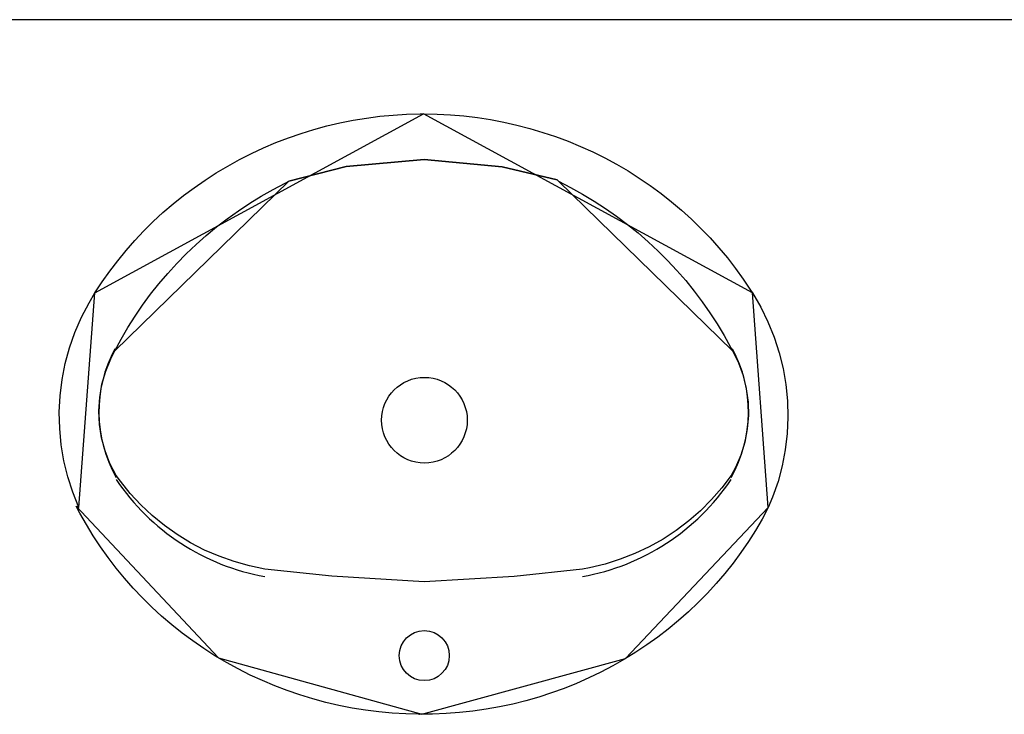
# Model space of a CAD drawing. Header units: millimetres. Extents: x -15 to 127, y -65 to 67.
# Tile 139 of 256: x 38.0633 to 38.1323, y -50.3652 to -50.3166. Entities that reach past the tile are written whole.
import ezdxf

# ---------------------------------------------------------------- set-up
doc = ezdxf.new("R2010")
doc.units = ezdxf.units.MM
doc.header["$MEASUREMENT"] = 0
doc.layers.add('Calque 5', color=7, linetype='Continuous')

# ---------------------------------------------------------------- blocks, each defined once
blk = doc.blocks.new('PD_27186')
at = {"layer": 'Calque 5', "color": 0}
for points in [[(14.30447392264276, -36.47058704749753), (14.30541720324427, -36.47060520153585), (14.30635925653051, -36.47065517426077), (14.30729893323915, -36.47073690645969), (14.30823508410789, -36.47085029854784), (14.30916657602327, -36.4709952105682), (14.31009226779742, -36.47117146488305), (14.31101103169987, -36.47137884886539), (14.31192175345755, -36.47161710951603), (14.31282331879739, -36.47188595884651), (14.31371463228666, -36.47218506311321), (14.31459460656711, -36.47251406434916), (14.31546217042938, -36.47287255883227), (14.31631626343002, -36.47326010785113), (14.31715584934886, -36.47367624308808), (14.31797990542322, -36.47412045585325), (14.31878742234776, -36.47459220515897), (14.31957742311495, -36.47509091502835), (14.32034893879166, -36.47561597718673), (14.32110103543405, -36.47616675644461), (14.32183279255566, -36.47674257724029), (14.32254331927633, -36.47734274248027), (14.32323175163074, -36.47796651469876), (14.32389724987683, -36.47861314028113), (14.32453900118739, -36.47928182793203), (14.32515622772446, -36.47997176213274), (14.32574817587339, -36.48068210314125), (14.32631412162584, -36.48141198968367), (14.32685337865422, -36.4821605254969), (14.32736529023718, -36.48292680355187), (14.32749697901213, -36.48313382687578), (14.32807893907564, -36.4841290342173), (14.32858756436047, -36.48516077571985), (14.32902051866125, -36.48622431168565), (14.32937568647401, -36.48731445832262), (14.32965134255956, -36.48842590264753), (14.32984614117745, -36.48955323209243), (14.32995913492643, -36.49069095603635), (14.32998976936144, -36.49183352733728), (14.32993790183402, -36.4929753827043), (14.32980377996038, -36.49411095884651), (14.32958805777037, -36.49523472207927), (14.32929178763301, -36.49634119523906), (14.32891641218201, -36.49742499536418), (14.32861317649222, -36.49815468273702), (14.32817711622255, -36.49896441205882), (14.32771187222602, -36.49975900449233), (14.32721823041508, -36.50053741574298), (14.32669679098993, -36.50129869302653), (14.32614819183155, -36.50204191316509), (14.32557310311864, -36.50276616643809), (14.32497222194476, -36.50347057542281), (14.32434628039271, -36.50415427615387), (14.32369604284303, -36.50481643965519), (14.3230223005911, -36.5054562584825), (14.32232587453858, -36.50607295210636), (14.32160761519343, -36.50666577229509), (14.32086839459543, -36.50723399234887), (14.32010911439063, -36.50777692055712), (14.31933070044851, -36.50829389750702), (14.31853410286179, -36.50878429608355), (14.31772028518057, -36.5092475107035), (14.31689024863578, -36.50968298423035), (14.31604499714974, -36.51009018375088), (14.31518556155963, -36.51046861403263), (14.31431299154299, -36.51081781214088), (14.31342835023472, -36.51113735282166), (14.31253271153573, -36.51142684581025), (14.31162717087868, -36.51168594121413), (14.31071282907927, -36.51191432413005), (14.30979080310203, -36.51211171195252), (14.30886221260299, -36.51227786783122), (14.30792818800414, -36.5124125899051), (14.3069898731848, -36.51251570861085), (14.30604840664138, -36.51258710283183), (14.30510493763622, -36.51262668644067), (14.30416061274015, -36.51263440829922), (14.30321658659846, -36.51261026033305), (14.30227400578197, -36.51255427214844), (14.30133401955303, -36.51246651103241), (14.30039777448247, -36.5123470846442), (14.29946641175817, -36.51219613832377), (14.29854106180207, -36.51201385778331), (14.29762285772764, -36.51180046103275), (14.29671291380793, -36.51155620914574), (14.29581233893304, -36.51128140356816), (14.29492223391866, -36.51097637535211), (14.29404368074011, -36.51064149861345), (14.29317775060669, -36.51027717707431), (14.29232549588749, -36.509883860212), (14.29148795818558, -36.50946202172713), (14.29066615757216, -36.50901218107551), (14.28986109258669, -36.50853488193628), (14.28907374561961, -36.50803070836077), (14.28830507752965, -36.50750027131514), (14.2875560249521, -36.50694422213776), (14.2868274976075, -36.50636323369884), (14.28612038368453, -36.50575801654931), (14.28543554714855, -36.50512930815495), (14.28477381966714, -36.50447787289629), (14.28413600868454, -36.5038045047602), (14.28352288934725, -36.50311002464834), (14.28293521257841, -36.50239528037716), (14.28237369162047, -36.50166113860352), (14.28183901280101, -36.50090849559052), (14.28133182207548, -36.50013826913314), (14.2808527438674, -36.49935139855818), (14.28040235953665, -36.49854884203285), (14.28014842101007, -36.49806466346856), (14.28033469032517, -36.49815468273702), (14.27990593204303, -36.49708955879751), (14.27955506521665, -36.49599811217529), (14.27928379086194, -36.49488565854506), (14.2790934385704, -36.49375761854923), (14.27898493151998, -36.4926194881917), (14.27895879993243, -36.49147681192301), (14.27901517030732, -36.49033515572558), (14.27915376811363, -36.48920008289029), (14.27937391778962, -36.4880771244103), (14.27967454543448, -36.4869717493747), (14.28005418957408, -36.48588934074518), (14.2805110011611, -36.48483517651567), (14.2810427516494, -36.48381439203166), (14.28145074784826, -36.48313411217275), (14.28195540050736, -36.48236299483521), (14.28248743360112, -36.48160964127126), (14.2830463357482, -36.4808747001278), (14.28363142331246, -36.48015906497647), (14.28424198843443, -36.47946361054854), (14.28487728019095, -36.478789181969), (14.28553652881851, -36.47813660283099), (14.28621893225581, -36.47750666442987), (14.28692365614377, -36.47690013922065), (14.28764984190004, -36.47631776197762), (14.28839660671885, -36.47576024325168), (14.28916304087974, -36.47522826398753), (14.28994821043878, -36.47472247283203), (14.29075115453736, -36.47424348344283), (14.29157090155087, -36.47379187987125), (14.29240644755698, -36.47336821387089), (14.29325677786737, -36.47297299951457), (14.29412085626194, -36.47260672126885), (14.29499762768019, -36.47226982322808), (14.29588602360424, -36.47196271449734), (14.29678496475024, -36.47168577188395), (14.29769335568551, -36.47143933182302), (14.29861008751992, -36.4712236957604), (14.29953404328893, -36.47103912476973), (14.30046409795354, -36.47088584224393), (14.3013991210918, -36.47076403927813), (14.30233796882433, -36.4706738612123), (14.3032794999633, -36.47061541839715), (14.30422256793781, -36.47058878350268), (14.3044739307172, -36.47058705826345)], [(14.28145088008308, -36.48313384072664), (14.30447392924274, -36.47058705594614)], [(14.32749697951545, -36.48313382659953), (14.30447392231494, -36.4705870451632)], [(14.2803346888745, -36.49815468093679), (14.28145074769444, -36.48313411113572)], [(14.32861317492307, -36.49815468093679), (14.32749711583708, -36.48313411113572)], [(14.28014841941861, -36.49806466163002), (14.29010408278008, -36.50868289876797), (14.30435207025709, -36.51263541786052), (14.31861564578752, -36.50873581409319), (14.32861339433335, -36.49815460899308)]]:
    blk.add_lwpolyline(points, dxfattribs=at)
blk = doc.blocks.new('PD_27187')
at = {"layer": 'Calque 5', "color": 0}
for points in [[(14.28284609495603, -36.48718156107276), (14.28328969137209, -36.4863568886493), (14.28376278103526, -36.48554768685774), (14.28426479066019, -36.48475494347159), (14.28479510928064, -36.48397962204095), (14.28535308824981, -36.48322266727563), (14.28593805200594, -36.48248500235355), (14.28654928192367, -36.48176752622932), (14.28718603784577, -36.48107111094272), (14.28784754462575, -36.48039660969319), (14.28853299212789, -36.47974483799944), (14.28924154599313, -36.47911659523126), (14.28997234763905, -36.47851264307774), (14.29072450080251, -36.4779337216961), (14.29149709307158, -36.47738053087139), (14.29228918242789, -36.47685374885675), (14.29309979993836, -36.47635401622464), (14.29392796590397, -36.47588193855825), (14.29477266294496, -36.47543809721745), (14.29503210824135, -36.47530907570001), (14.29904380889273, -36.47427480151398), (14.30452044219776, -36.47378002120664), (14.30997391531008, -36.47429719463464), (14.31382273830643, -36.47521911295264), (14.31391576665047, -36.47530905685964), (14.31476527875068, -36.4757442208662), (14.31559856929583, -36.47620778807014), (14.31641461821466, -36.4766991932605), (14.31721243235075, -36.47721783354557), (14.31799104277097, -36.47776307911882), (14.31874949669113, -36.47833426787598), (14.31948687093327, -36.47893070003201), (14.32020226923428, -36.47955165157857), (14.32089481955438, -36.48019636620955), (14.32156367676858, -36.48086405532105), (14.32220802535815, -36.48155390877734), (14.32282708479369, -36.48226508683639), (14.32342009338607, -36.4829967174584), (14.32398633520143, -36.48374791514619), (14.32452511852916, -36.48451776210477), (14.32503578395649, -36.48530532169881), (14.32551771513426, -36.48610963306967), (14.32597031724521, -36.48692971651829), (14.3261017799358, -36.48718154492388), (14.32651968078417, -36.48803337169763), (14.32684320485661, -36.4889227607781), (14.32706880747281, -36.48983997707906), (14.3271940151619, -36.49077497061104), (14.3272174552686, -36.49171749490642), (14.32713887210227, -36.49265722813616), (14.32695912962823, -36.49358386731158), (14.32668019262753, -36.49448726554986), (14.3263051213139, -36.49535752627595), (14.32600875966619, -36.49590586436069), (14.3253545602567, -36.49677761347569), (14.32463907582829, -36.49760294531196), (14.32386578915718, -36.49837800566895), (14.32303847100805, -36.49909902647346), (14.3221611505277, -36.49976248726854), (14.32123809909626, -36.50036516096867), (14.32027381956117, -36.50090410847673), (14.31927300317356, -36.50137670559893), (14.31824053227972, -36.50178065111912), (14.31718143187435, -36.50211397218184), (14.31610086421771, -36.50237505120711), (14.31559017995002, -36.50247188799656), (14.31082265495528, -36.50298906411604), (14.30452044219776, -36.50337131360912), (14.29803209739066, -36.50295533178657), (14.29335768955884, -36.50247188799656), (14.29226889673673, -36.50224501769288), (14.29119911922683, -36.50194526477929), (14.29015357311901, -36.50157409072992), (14.28913735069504, -36.5011332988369), (14.28815540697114, -36.50062503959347), (14.28721252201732, -36.50005179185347), (14.28631329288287, -36.49941634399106), (14.28546209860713, -36.49872179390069), (14.28466308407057, -36.4979715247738), (14.28392014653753, -36.49716919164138), (14.28323690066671, -36.49631870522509), (14.28293911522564, -36.49590603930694), (14.28250314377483, -36.49506255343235), (14.28216072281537, -36.49417980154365), (14.28191561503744, -36.4932672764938), (14.28177049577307, -36.49233497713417), (14.28172696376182, -36.49139312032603), (14.28178549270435, -36.4904520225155), (14.28194543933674, -36.4895219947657), (14.28220505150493, -36.48861322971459), (14.28256148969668, -36.48773567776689), (14.28284609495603, -36.48718155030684)], [(14.31382273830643, -36.47521911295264), (14.30997391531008, -36.47429719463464), (14.30452044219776, -36.47378002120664), (14.29904380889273, -36.47427480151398), (14.2950322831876, -36.47530923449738)], [(14.28284609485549, -36.48718156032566), (14.29503210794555, -36.4753090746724)], [(14.32610177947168, -36.48718154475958), (14.31391576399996, -36.47530905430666)], [(14.31559017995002, -36.50247188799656), (14.31082265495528, -36.50298906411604), (14.30452044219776, -36.50337131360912), (14.29803209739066, -36.50295533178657), (14.29335768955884, -36.50247188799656)]]:
    blk.add_lwpolyline(points, dxfattribs=at)
for centre, radius, start, end in [((14.29104227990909, -36.49146246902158), 0.00931559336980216, 151.6224822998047, 209.5588531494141), ((14.31790558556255, -36.49146246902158), 0.009315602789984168, 330.4411468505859, 28.37751770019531), ((14.29617287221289, -36.48728505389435), 0.01595715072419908, 213.9699401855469, 259.8386077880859), ((14.31277499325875, -36.48728504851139), 0.01595716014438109, 280.161392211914, 326.0300598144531)]:
    blk.add_arc(centre, radius, start, end, dxfattribs=at)
blk = doc.blocks.new('PD_27185')
at = {"layer": 'Calque 5', "color": 0}
for points in [[(14.31382273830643, -36.47521911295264), (14.30997391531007, -36.4742971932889), (14.30452044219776, -36.47378002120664), (14.29904380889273, -36.47427480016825), (14.2950322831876, -36.47530923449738)], [(14.28284609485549, -36.48718156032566), (14.29503210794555, -36.4753090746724)], [(14.32610177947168, -36.48718154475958), (14.31391576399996, -36.47530905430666)], [(14.31559017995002, -36.50247188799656), (14.31082265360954, -36.5029890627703), (14.30452044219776, -36.50337131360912), (14.29803209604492, -36.50295533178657), (14.29335768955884, -36.50247188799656)]]:
    blk.add_lwpolyline(points, dxfattribs=at)
for centre, radius in [((14.30452592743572, -36.49204466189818), 0.002999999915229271), ((14.30452095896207, -36.50852819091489), 0.001750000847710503)]:
    blk.add_circle(centre, radius, dxfattribs=at)
for centre, radius, start, end in [((14.29104227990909, -36.49146246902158), 0.00931559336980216, 151.6224822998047, 209.5588531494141), ((14.31790558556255, -36.49146246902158), 0.009315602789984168, 330.4411468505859, 28.37751770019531), ((14.29617287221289, -36.48728505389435), 0.01595715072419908, 213.9699401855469, 259.8386077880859), ((14.31277499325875, -36.48728504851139), 0.01595716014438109, 280.161392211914, 326.0300598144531)]:
    blk.add_arc(centre, radius, start, end, dxfattribs=at)
at = {"layer": 'Calque 5'}
for name in ['PD_27186', 'PD_27187']:
    blk.add_blockref(name, (0, 0), dxfattribs=at)
blk = doc.blocks.new('PD_27184')
at = {"layer": 'Calque 5', "color": 0}
blk.add_point((14.30416061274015, -36.51263440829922), dxfattribs=at)
at = {"layer": 'Calque 5'}
blk.add_blockref('PD_27185', (0, 0), dxfattribs=at)
blk = doc.blocks.new('PD_28529')
at = {"layer": 'Calque 5', "color": 0}
for points in [[(14.30447392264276, -36.47058704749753), (14.30541720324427, -36.47060520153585), (14.30635925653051, -36.47065517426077), (14.30729893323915, -36.47073690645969), (14.30823508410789, -36.47085029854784), (14.30916657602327, -36.4709952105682), (14.31009226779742, -36.47117146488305), (14.31101103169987, -36.47137884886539), (14.31192175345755, -36.47161710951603), (14.31282331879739, -36.47188595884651), (14.31371463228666, -36.47218506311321), (14.31459460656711, -36.47251406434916), (14.31546217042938, -36.47287255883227), (14.31631626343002, -36.47326010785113), (14.31715584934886, -36.47367624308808), (14.31797990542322, -36.47412045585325), (14.31878742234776, -36.47459220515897), (14.31957742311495, -36.47509091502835), (14.32034893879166, -36.47561597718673), (14.32110103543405, -36.47616675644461), (14.32183279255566, -36.47674257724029), (14.32254331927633, -36.47734274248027), (14.32323175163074, -36.47796651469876), (14.32389724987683, -36.47861314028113), (14.32453900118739, -36.47928182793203), (14.32515622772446, -36.47997176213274), (14.32574817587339, -36.48068210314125), (14.32631412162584, -36.48141198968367), (14.32685337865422, -36.4821605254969), (14.32736529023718, -36.48292680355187), (14.32749697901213, -36.48313382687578), (14.32807893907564, -36.4841290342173), (14.32858756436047, -36.48516077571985), (14.32902051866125, -36.48622431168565), (14.32937568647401, -36.48731445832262), (14.32965134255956, -36.48842590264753), (14.32984614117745, -36.48955323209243), (14.32995913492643, -36.49069095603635), (14.32998976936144, -36.49183352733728), (14.32993790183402, -36.4929753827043), (14.32980377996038, -36.49411095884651), (14.32958805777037, -36.49523472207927), (14.32929178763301, -36.49634119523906), (14.32891641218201, -36.49742499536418), (14.32861317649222, -36.49815468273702), (14.32817711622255, -36.49896441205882), (14.32771187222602, -36.49975900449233), (14.32721823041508, -36.50053741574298), (14.32669679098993, -36.50129869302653), (14.32614819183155, -36.50204191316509), (14.32557310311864, -36.50276616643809), (14.32497222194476, -36.50347057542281), (14.32434628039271, -36.50415427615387), (14.32369604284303, -36.50481643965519), (14.3230223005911, -36.5054562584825), (14.32232587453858, -36.50607295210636), (14.32160761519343, -36.50666577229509), (14.32086839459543, -36.50723399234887), (14.32010911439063, -36.50777692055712), (14.31933070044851, -36.50829389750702), (14.31853410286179, -36.50878429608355), (14.31772028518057, -36.5092475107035), (14.31689024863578, -36.50968298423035), (14.31604499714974, -36.51009018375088), (14.31518556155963, -36.51046861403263), (14.31431299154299, -36.51081781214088), (14.31342835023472, -36.51113735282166), (14.31253271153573, -36.51142684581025), (14.31162717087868, -36.51168594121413), (14.31071282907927, -36.51191432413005), (14.30979080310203, -36.51211171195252), (14.30886221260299, -36.51227786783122), (14.30792818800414, -36.5124125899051), (14.3069898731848, -36.51251570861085), (14.30604840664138, -36.51258710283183), (14.30510493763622, -36.51262668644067), (14.30416061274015, -36.51263440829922), (14.30321658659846, -36.51261026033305), (14.30227400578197, -36.51255427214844), (14.30133401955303, -36.51246651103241), (14.30039777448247, -36.5123470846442), (14.29946641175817, -36.51219613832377), (14.29854106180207, -36.51201385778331), (14.29762285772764, -36.51180046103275), (14.29671291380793, -36.51155620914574), (14.29581233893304, -36.51128140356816), (14.29492223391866, -36.51097637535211), (14.29404368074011, -36.51064149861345), (14.29317775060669, -36.51027717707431), (14.29232549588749, -36.509883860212), (14.29148795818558, -36.50946202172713), (14.29066615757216, -36.50901218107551), (14.28986109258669, -36.50853488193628), (14.28907374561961, -36.50803070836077), (14.28830507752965, -36.50750027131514), (14.2875560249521, -36.50694422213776), (14.2868274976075, -36.50636323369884), (14.28612038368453, -36.50575801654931), (14.28543554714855, -36.50512930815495), (14.28477381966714, -36.50447787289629), (14.28413600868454, -36.5038045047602), (14.28352288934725, -36.50311002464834), (14.28293521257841, -36.50239528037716), (14.28237369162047, -36.50166113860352), (14.28183901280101, -36.50090849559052), (14.28133182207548, -36.50013826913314), (14.2808527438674, -36.49935139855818), (14.28040235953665, -36.49854884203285), (14.28014842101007, -36.49806466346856), (14.28033469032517, -36.49815468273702), (14.27990593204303, -36.49708955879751), (14.27955506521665, -36.49599811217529), (14.27928379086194, -36.49488565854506), (14.2790934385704, -36.49375761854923), (14.27898493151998, -36.4926194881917), (14.27895879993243, -36.49147681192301), (14.27901517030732, -36.49033515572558), (14.27915376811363, -36.48920008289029), (14.27937391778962, -36.4880771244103), (14.27967454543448, -36.4869717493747), (14.28005418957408, -36.48588934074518), (14.2805110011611, -36.48483517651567), (14.2810427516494, -36.48381439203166), (14.28145074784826, -36.48313411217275), (14.28195540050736, -36.48236299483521), (14.28248743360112, -36.48160964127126), (14.2830463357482, -36.4808747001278), (14.28363142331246, -36.48015906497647), (14.28424198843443, -36.47946361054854), (14.28487728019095, -36.478789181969), (14.28553652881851, -36.47813660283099), (14.28621893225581, -36.47750666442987), (14.28692365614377, -36.47690013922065), (14.28764984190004, -36.47631776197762), (14.28839660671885, -36.47576024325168), (14.28916304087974, -36.47522826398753), (14.28994821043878, -36.47472247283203), (14.29075115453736, -36.47424348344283), (14.29157090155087, -36.47379187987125), (14.29240644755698, -36.47336821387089), (14.29325677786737, -36.47297299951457), (14.29412085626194, -36.47260672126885), (14.29499762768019, -36.47226982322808), (14.29588602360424, -36.47196271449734), (14.29678496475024, -36.47168577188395), (14.29769335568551, -36.47143933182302), (14.29861008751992, -36.4712236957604), (14.29953404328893, -36.47103912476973), (14.30046409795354, -36.47088584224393), (14.3013991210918, -36.47076403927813), (14.30233796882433, -36.4706738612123), (14.3032794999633, -36.47061541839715), (14.30422256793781, -36.47058878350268), (14.3044739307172, -36.47058705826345)], [(14.28145088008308, -36.48313384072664), (14.30447392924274, -36.47058705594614)], [(14.32749697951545, -36.48313382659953), (14.30447392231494, -36.4705870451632)], [(14.2803346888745, -36.49815468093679), (14.28145074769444, -36.48313411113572)], [(14.32861317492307, -36.49815468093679), (14.32749711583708, -36.48313411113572)], [(14.28014841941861, -36.49806466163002), (14.29010408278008, -36.50868289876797), (14.30435207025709, -36.51263541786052), (14.31861564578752, -36.50873581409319), (14.32861339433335, -36.49815460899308)]]:
    blk.add_lwpolyline(points, dxfattribs=at)
blk = doc.blocks.new('PD_28530')
at = {"layer": 'Calque 5', "color": 0}
for points in [[(14.28284609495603, -36.48718156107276), (14.28328969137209, -36.4863568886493), (14.28376278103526, -36.48554768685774), (14.28426479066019, -36.48475494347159), (14.28479510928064, -36.48397962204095), (14.28535308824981, -36.48322266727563), (14.28593805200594, -36.48248500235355), (14.28654928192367, -36.48176752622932), (14.28718603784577, -36.48107111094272), (14.28784754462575, -36.48039660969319), (14.28853299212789, -36.47974483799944), (14.28924154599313, -36.47911659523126), (14.28997234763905, -36.47851264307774), (14.29072450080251, -36.4779337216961), (14.29149709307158, -36.47738053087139), (14.29228918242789, -36.47685374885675), (14.29309979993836, -36.47635401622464), (14.29392796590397, -36.47588193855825), (14.29477266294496, -36.47543809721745), (14.29503210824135, -36.47530907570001), (14.29904380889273, -36.47427480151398), (14.30452044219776, -36.47378002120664), (14.30997391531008, -36.47429719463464), (14.31382273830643, -36.47521911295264), (14.31391576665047, -36.47530905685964), (14.31476527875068, -36.4757442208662), (14.31559856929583, -36.47620778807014), (14.31641461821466, -36.4766991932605), (14.31721243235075, -36.47721783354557), (14.31799104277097, -36.47776307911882), (14.31874949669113, -36.47833426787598), (14.31948687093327, -36.47893070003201), (14.32020226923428, -36.47955165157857), (14.32089481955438, -36.48019636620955), (14.32156367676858, -36.48086405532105), (14.32220802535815, -36.48155390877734), (14.32282708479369, -36.48226508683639), (14.32342009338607, -36.4829967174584), (14.32398633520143, -36.48374791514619), (14.32452511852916, -36.48451776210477), (14.32503578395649, -36.48530532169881), (14.32551771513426, -36.48610963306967), (14.32597031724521, -36.48692971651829), (14.3261017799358, -36.48718154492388), (14.32651968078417, -36.48803337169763), (14.32684320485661, -36.4889227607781), (14.32706880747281, -36.48983997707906), (14.3271940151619, -36.49077497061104), (14.3272174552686, -36.49171749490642), (14.32713887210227, -36.49265722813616), (14.32695912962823, -36.49358386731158), (14.32668019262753, -36.49448726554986), (14.3263051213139, -36.49535752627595), (14.32600875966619, -36.49590586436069), (14.3253545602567, -36.49677761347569), (14.32463907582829, -36.49760294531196), (14.32386578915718, -36.49837800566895), (14.32303847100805, -36.49909902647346), (14.3221611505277, -36.49976248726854), (14.32123809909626, -36.50036516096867), (14.32027381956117, -36.50090410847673), (14.31927300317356, -36.50137670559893), (14.31824053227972, -36.50178065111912), (14.31718143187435, -36.50211397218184), (14.31610086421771, -36.50237505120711), (14.31559017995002, -36.50247188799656), (14.31082265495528, -36.50298906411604), (14.30452044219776, -36.50337131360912), (14.29803209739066, -36.50295533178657), (14.29335768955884, -36.50247188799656), (14.29226889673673, -36.50224501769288), (14.29119911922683, -36.50194526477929), (14.29015357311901, -36.50157409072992), (14.28913735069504, -36.5011332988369), (14.28815540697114, -36.50062503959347), (14.28721252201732, -36.50005179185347), (14.28631329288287, -36.49941634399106), (14.28546209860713, -36.49872179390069), (14.28466308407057, -36.4979715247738), (14.28392014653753, -36.49716919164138), (14.28323690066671, -36.49631870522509), (14.28293911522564, -36.49590603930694), (14.28250314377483, -36.49506255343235), (14.28216072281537, -36.49417980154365), (14.28191561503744, -36.4932672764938), (14.28177049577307, -36.49233497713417), (14.28172696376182, -36.49139312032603), (14.28178549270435, -36.4904520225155), (14.28194543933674, -36.4895219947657), (14.28220505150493, -36.48861322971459), (14.28256148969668, -36.48773567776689), (14.28284609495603, -36.48718155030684)], [(14.31382273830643, -36.47521911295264), (14.30997391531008, -36.47429719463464), (14.30452044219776, -36.47378002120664), (14.29904380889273, -36.47427480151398), (14.2950322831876, -36.47530923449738)], [(14.28284609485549, -36.48718156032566), (14.29503210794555, -36.4753090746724)], [(14.32610177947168, -36.48718154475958), (14.31391576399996, -36.47530905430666)], [(14.31559017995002, -36.50247188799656), (14.31082265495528, -36.50298906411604), (14.30452044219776, -36.50337131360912), (14.29803209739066, -36.50295533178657), (14.29335768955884, -36.50247188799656)]]:
    blk.add_lwpolyline(points, dxfattribs=at)
for centre, radius, start, end in [((14.29104227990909, -36.49146246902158), 0.00931559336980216, 151.6224822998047, 209.5588531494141), ((14.31790558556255, -36.49146246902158), 0.009315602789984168, 330.4411468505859, 28.37751770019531), ((14.29617287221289, -36.48728505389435), 0.01595715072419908, 213.9699401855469, 259.8386077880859), ((14.31277499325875, -36.48728504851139), 0.01595716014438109, 280.161392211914, 326.0300598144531)]:
    blk.add_arc(centre, radius, start, end, dxfattribs=at)
blk = doc.blocks.new('PD_28528')
at = {"layer": 'Calque 5', "color": 0}
for points in [[(14.31382273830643, -36.47521911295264), (14.30997391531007, -36.4742971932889), (14.30452044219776, -36.47378002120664), (14.29904380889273, -36.47427480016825), (14.2950322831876, -36.47530923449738)], [(14.28284609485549, -36.48718156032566), (14.29503210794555, -36.4753090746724)], [(14.32610177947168, -36.48718154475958), (14.31391576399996, -36.47530905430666)], [(14.31559017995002, -36.50247188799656), (14.31082265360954, -36.5029890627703), (14.30452044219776, -36.50337131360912), (14.29803209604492, -36.50295533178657), (14.29335768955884, -36.50247188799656)]]:
    blk.add_lwpolyline(points, dxfattribs=at)
for centre, radius in [((14.30452592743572, -36.49204466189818), 0.002999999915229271), ((14.30452095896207, -36.50852819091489), 0.001750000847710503)]:
    blk.add_circle(centre, radius, dxfattribs=at)
for centre, radius, start, end in [((14.29104227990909, -36.49146246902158), 0.00931559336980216, 151.6224822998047, 209.5588531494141), ((14.31790558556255, -36.49146246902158), 0.009315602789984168, 330.4411468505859, 28.37751770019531), ((14.29617287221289, -36.48728505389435), 0.01595715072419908, 213.9699401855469, 259.8386077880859), ((14.31277499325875, -36.48728504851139), 0.01595716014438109, 280.161392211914, 326.0300598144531)]:
    blk.add_arc(centre, radius, start, end, dxfattribs=at)
at = {"layer": 'Calque 5'}
for name in ['PD_28529', 'PD_28530']:
    blk.add_blockref(name, (0, 0), dxfattribs=at)
blk = doc.blocks.new('PD_28527')
at = {"layer": 'Calque 5', "color": 0}
blk.add_point((14.30416061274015, -36.51263440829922), dxfattribs=at)
at = {"layer": 'Calque 5'}
blk.add_blockref('PD_28528', (0, 0), dxfattribs=at)

msp = doc.modelspace()

# ---------------------------------------------------------------- linework, layer by layer
at = {"layer": 'Calque 5', "color": 0}
msp.add_line((38.20355208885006, -50.31656800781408), (38.05028961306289, -50.31656800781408), dxfattribs=at)
msp.add_line((38.20355208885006, -50.31656800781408), (38.05028961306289, -50.31656800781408), dxfattribs=at)

# ---------------------------------------------------------------- block references
at = {"layer": 'Calque 5'}
for name in ['PD_27184', 'PD_28527']:
    msp.add_blockref(name, (23.78716349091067, -13.85256994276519), dxfattribs=at)

doc.saveas('drawing.dxf')
